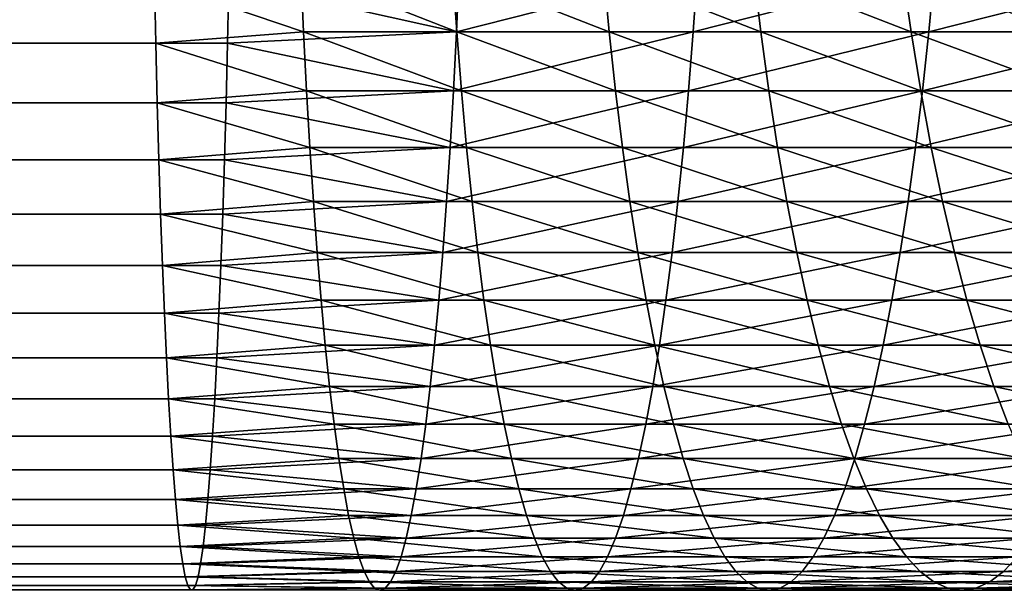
# Model space of a CAD drawing. Header units: metres. Extents: x -410 to 15, y -15 to 15.
# Tile 44 of 256: x -40.02 to -31.89, y -10.25 to -5.53. Entities that reach past the tile are written whole.
import ezdxf

# ---------------------------------------------------------------- set-up
doc = ezdxf.new("R2010")
doc.units = ezdxf.units.M
doc.layers.add('solid_508382', color=7, linetype='CONTINUOUS')

msp = doc.modelspace()

# ---------------------------------------------------------------- linework, layer by layer
at = {"layer": 'solid_508382'}
for points in [[(-38.912033, -5.212444, 133.355316), (-37.703026, -5.125, 133.238358), (-37.679924, -5.632467, 133.550522)], [(-38.296009, -5.212444, 150.995956), (-36.415874, -5.632467, 150.631317), (-36.392773, -5.125, 150.943466)], [(-37.703026, -5.125, 133.238358), (-36.449482, -5.125, 133.120056), (-36.413773, -5.632467, 133.43103)], [(-37.679924, -5.632467, 133.550522), (-37.703026, -5.125, 133.238358), (-36.413773, -5.632467, 133.43103)], [(-36.449482, -5.125, 133.120056), (-35.201748, -5.125, 132.951141), (-35.153488, -5.632467, 133.260406)], [(-36.413773, -5.632467, 133.43103), (-36.449482, -5.125, 133.120056), (-35.153488, -5.632467, 133.260406)], [(-36.415874, -5.632467, 150.631317), (-34.459877, -5.632467, 150.446701), (-34.424171, -5.125, 150.757675)], [(-36.392773, -5.125, 150.943466), (-36.415874, -5.632467, 150.631317), (-34.424171, -5.125, 150.757675)], [(-35.201748, -5.125, 132.951141), (-33.961864, -5.125, 132.731903), (-33.901138, -5.632467, 133.038971)], [(-35.153488, -5.632467, 133.260406), (-35.201748, -5.125, 132.951141), (-33.901138, -5.632467, 133.038971)], [(-34.459877, -5.632467, 150.446701), (-32.512951, -5.632467, 150.183136), (-32.464695, -5.125, 150.492416)], [(-34.424171, -5.125, 150.757675), (-34.459877, -5.632467, 150.446701), (-32.464695, -5.125, 150.492416)], [(-33.961864, -5.125, 132.731903), (-32.731865, -5.125, 132.462692), (-32.658772, -5.632467, 132.767044)], [(-33.901138, -5.632467, 133.038971), (-33.961864, -5.125, 132.731903), (-32.658772, -5.632467, 132.767044)], [(-32.731865, -5.125, 132.462692), (-31.513763, -5.125, 132.143951), (-31.428415, -5.632467, 132.445099)], [(-32.658772, -5.632467, 132.767044), (-32.731865, -5.125, 132.462692), (-31.428415, -5.632467, 132.445099)], [(-32.512951, -5.632467, 150.183136), (-30.578279, -5.632467, 149.841049), (-30.517553, -5.125, 150.148102)], [(-32.464695, -5.125, 150.492416), (-32.512951, -5.632467, 150.183136), (-30.517553, -5.125, 150.148102)], [(-358.912018, -5.212444, 144.529953), (-38.912033, -5.212444, 133.355316), (-38.900715, -5.72613, 133.679398)], [(-358.900726, -5.72613, 144.85405), (-358.912018, -5.212444, 144.529953), (-38.900715, -5.72613, 133.679398)], [(-358.307312, -5.72613, 161.846512), (-38.307323, -5.72613, 150.67186), (-38.296009, -5.212444, 150.995956)], [(-358.296021, -5.212444, 162.170593), (-358.307312, -5.72613, 161.846512), (-38.296009, -5.212444, 150.995956)], [(-38.900715, -5.72613, 133.679398), (-38.912033, -5.212444, 133.355316), (-37.679924, -5.632467, 133.550522)], [(-38.296009, -5.212444, 150.995956), (-38.307323, -5.72613, 150.67186), (-36.415874, -5.632467, 150.631317)], [(-38.900715, -5.72613, 133.679398), (-37.679924, -5.632467, 133.550522), (-37.654686, -6.120875, 133.891571)], [(-38.307323, -5.72613, 150.67186), (-36.441113, -6.120875, 150.290253), (-36.415874, -5.632467, 150.631317)], [(-37.679924, -5.632467, 133.550522), (-36.413773, -5.632467, 133.43103), (-36.37476, -6.120875, 133.770782)], [(-37.654686, -6.120875, 133.891571), (-37.679924, -5.632467, 133.550522), (-36.37476, -6.120875, 133.770782)], [(-36.441113, -6.120875, 150.290253), (-34.498894, -6.120875, 150.106949), (-34.459877, -5.632467, 150.446701)], [(-36.415874, -5.632467, 150.631317), (-36.441113, -6.120875, 150.290253), (-34.459877, -5.632467, 150.446701)], [(-36.413773, -5.632467, 133.43103), (-35.153488, -5.632467, 133.260406), (-35.100765, -6.120875, 133.598312)], [(-36.37476, -6.120875, 133.770782), (-36.413773, -5.632467, 133.43103), (-35.100765, -6.120875, 133.598312)], [(-35.153488, -5.632467, 133.260406), (-33.901138, -5.632467, 133.038971), (-33.834789, -6.120875, 133.374451)], [(-35.100765, -6.120875, 133.598312), (-35.153488, -5.632467, 133.260406), (-33.834789, -6.120875, 133.374451)], [(-34.498894, -6.120875, 150.106949), (-32.565678, -6.120875, 149.845245), (-32.512951, -5.632467, 150.183136)], [(-34.459877, -5.632467, 150.446701), (-34.498894, -6.120875, 150.106949), (-32.512951, -5.632467, 150.183136)], [(-33.901138, -5.632467, 133.038971), (-32.658772, -5.632467, 132.767044), (-32.578907, -6.120875, 133.099579)], [(-33.834789, -6.120875, 133.374451), (-33.901138, -5.632467, 133.038971), (-32.578907, -6.120875, 133.099579)], [(-32.658772, -5.632467, 132.767044), (-31.428415, -5.632467, 132.445099), (-31.335167, -6.120875, 132.774124)], [(-32.578907, -6.120875, 133.099579), (-32.658772, -5.632467, 132.767044), (-31.335167, -6.120875, 132.774124)], [(-32.565678, -6.120875, 149.845245), (-30.644627, -6.120875, 149.505554), (-30.578279, -5.632467, 149.841049)], [(-32.512951, -5.632467, 150.183136), (-32.565678, -6.120875, 149.845245), (-30.578279, -5.632467, 149.841049)], [(-358.900726, -5.72613, 144.85405), (-38.900715, -5.72613, 133.679398), (-38.888355, -6.219701, 134.03334)], [(-358.888367, -6.219701, 145.207977), (-358.900726, -5.72613, 144.85405), (-38.888355, -6.219701, 134.03334)], [(-358.319672, -6.219701, 161.492569), (-38.319683, -6.219701, 150.317932), (-38.307323, -5.72613, 150.67186)], [(-358.307312, -5.72613, 161.846512), (-358.319672, -6.219701, 161.492569), (-38.307323, -5.72613, 150.67186)], [(-38.888355, -6.219701, 134.03334), (-38.900715, -5.72613, 133.679398), (-37.654686, -6.120875, 133.891571)], [(-38.307323, -5.72613, 150.67186), (-38.319683, -6.219701, 150.317932), (-36.441113, -6.120875, 150.290253)], [(-38.888355, -6.219701, 134.03334), (-37.654686, -6.120875, 133.891571), (-37.627392, -6.588573, 134.260376)], [(-38.319683, -6.219701, 150.317932), (-36.468407, -6.588573, 149.921463), (-36.441113, -6.120875, 150.290253)], [(-37.654686, -6.120875, 133.891571), (-36.37476, -6.120875, 133.770782), (-36.332573, -6.588573, 134.138168)], [(-37.627392, -6.588573, 134.260376), (-37.654686, -6.120875, 133.891571), (-36.332573, -6.588573, 134.138168)], [(-36.468407, -6.588573, 149.921463), (-34.54108, -6.588573, 149.739563), (-34.498894, -6.120875, 150.106949)], [(-36.441113, -6.120875, 150.290253), (-36.468407, -6.588573, 149.921463), (-34.498894, -6.120875, 150.106949)], [(-36.37476, -6.120875, 133.770782), (-35.100765, -6.120875, 133.598312), (-35.043755, -6.588573, 133.963699)], [(-36.332573, -6.588573, 134.138168), (-36.37476, -6.120875, 133.770782), (-35.043755, -6.588573, 133.963699)], [(-35.100765, -6.120875, 133.598312), (-33.834789, -6.120875, 133.374451), (-33.763046, -6.588573, 133.737228)], [(-35.043755, -6.588573, 133.963699), (-35.100765, -6.120875, 133.598312), (-33.763046, -6.588573, 133.737228)], [(-34.54108, -6.588573, 149.739563), (-32.622688, -6.588573, 149.479858), (-32.565678, -6.120875, 149.845245)], [(-34.498894, -6.120875, 150.106949), (-34.54108, -6.588573, 149.739563), (-32.565678, -6.120875, 149.845245)], [(-33.834789, -6.120875, 133.374451), (-32.578907, -6.120875, 133.099579), (-32.492546, -6.588573, 133.459152)], [(-33.763046, -6.588573, 133.737228), (-33.834789, -6.120875, 133.374451), (-32.492546, -6.588573, 133.459152)], [(-32.622688, -6.588573, 149.479858), (-30.716373, -6.588573, 149.142776), (-30.644627, -6.120875, 149.505554)], [(-32.565678, -6.120875, 149.845245), (-32.622688, -6.588573, 149.479858), (-30.644627, -6.120875, 149.505554)], [(-32.578907, -6.120875, 133.099579), (-31.335167, -6.120875, 132.774124), (-31.234335, -6.588573, 133.129913)], [(-32.492546, -6.588573, 133.459152), (-32.578907, -6.120875, 133.099579), (-31.234335, -6.588573, 133.129913)], [(-358.888367, -6.219701, 145.207977), (-38.888355, -6.219701, 134.03334), (-38.874996, -6.691427, 134.415878)], [(-358.875, -6.691427, 145.590515), (-358.888367, -6.219701, 145.207977), (-38.874996, -6.691427, 134.415878)], [(-358.333038, -6.691427, 161.110046), (-38.333042, -6.691427, 149.935394), (-38.319683, -6.219701, 150.317932)], [(-358.319672, -6.219701, 161.492569), (-358.333038, -6.691427, 161.110046), (-38.319683, -6.219701, 150.317932)], [(-38.874996, -6.691427, 134.415878), (-38.888355, -6.219701, 134.03334), (-37.627392, -6.588573, 134.260376)], [(-38.319683, -6.219701, 150.317932), (-38.333042, -6.691427, 149.935394), (-36.468407, -6.588573, 149.921463)], [(-38.874996, -6.691427, 134.415878), (-37.627392, -6.588573, 134.260376), (-37.598141, -7.033977, 134.65567)], [(-38.333042, -6.691427, 149.935394), (-36.497658, -7.033977, 149.526169), (-36.468407, -6.588573, 149.921463)], [(-37.627392, -6.588573, 134.260376), (-36.332573, -6.588573, 134.138168), (-36.287354, -7.033977, 134.531952)], [(-37.598141, -7.033977, 134.65567), (-37.627392, -6.588573, 134.260376), (-36.287354, -7.033977, 134.531952)], [(-36.497658, -7.033977, 149.526169), (-34.5863, -7.033977, 149.345779), (-34.54108, -6.588573, 149.739563)], [(-36.468407, -6.588573, 149.921463), (-36.497658, -7.033977, 149.526169), (-34.54108, -6.588573, 149.739563)], [(-36.332573, -6.588573, 134.138168), (-35.043755, -6.588573, 133.963699), (-34.982643, -7.033977, 134.355331)], [(-36.287354, -7.033977, 134.531952), (-36.332573, -6.588573, 134.138168), (-34.982643, -7.033977, 134.355331)], [(-35.043755, -6.588573, 133.963699), (-33.763046, -6.588573, 133.737228), (-33.686146, -7.033977, 134.126083)], [(-34.982643, -7.033977, 134.355331), (-35.043755, -6.588573, 133.963699), (-33.686146, -7.033977, 134.126083)], [(-34.5863, -7.033977, 149.345779), (-32.6838, -7.033977, 149.088226), (-32.622688, -6.588573, 149.479858)], [(-34.54108, -6.588573, 149.739563), (-34.5863, -7.033977, 149.345779), (-32.622688, -6.588573, 149.479858)], [(-33.763046, -6.588573, 133.737228), (-32.492546, -6.588573, 133.459152), (-32.399982, -7.033977, 133.844574)], [(-33.686146, -7.033977, 134.126083), (-33.763046, -6.588573, 133.737228), (-32.399982, -7.033977, 133.844574)], [(-32.6838, -7.033977, 149.088226), (-30.793272, -7.033977, 148.753922), (-30.716373, -6.588573, 149.142776)], [(-32.622688, -6.588573, 149.479858), (-32.6838, -7.033977, 149.088226), (-30.716373, -6.588573, 149.142776)], [(-32.492546, -6.588573, 133.459152), (-31.234335, -6.588573, 133.129913), (-31.126257, -7.033977, 133.511276)], [(-32.399982, -7.033977, 133.844574), (-32.492546, -6.588573, 133.459152), (-31.126257, -7.033977, 133.511276)], [(-358.875, -6.691427, 145.590515), (-38.874996, -6.691427, 134.415878), (-38.860687, -7.139648, 134.825668)], [(-358.860687, -7.139648, 146.000305), (-358.875, -6.691427, 145.590515), (-38.860687, -7.139648, 134.825668)], [(-358.347351, -7.139648, 160.700241), (-38.347355, -7.139648, 149.525604), (-38.333042, -6.691427, 149.935394)], [(-358.333038, -6.691427, 161.110046), (-358.347351, -7.139648, 160.700241), (-38.333042, -6.691427, 149.935394)], [(-38.860687, -7.139648, 134.825668), (-38.874996, -6.691427, 134.415878), (-37.598141, -7.033977, 134.65567)], [(-38.333042, -6.691427, 149.935394), (-38.347355, -7.139648, 149.525604), (-36.497658, -7.033977, 149.526169)], [(-38.860687, -7.139648, 134.825668), (-37.598141, -7.033977, 134.65567), (-37.567024, -7.45558, 135.076126)], [(-38.347355, -7.139648, 149.525604), (-36.528774, -7.45558, 149.105713), (-36.497658, -7.033977, 149.526169)], [(-37.598141, -7.033977, 134.65567), (-36.287354, -7.033977, 134.531952), (-36.239258, -7.45558, 134.950806)], [(-37.567024, -7.45558, 135.076126), (-37.598141, -7.033977, 134.65567), (-36.239258, -7.45558, 134.950806)], [(-36.528774, -7.45558, 149.105713), (-34.634396, -7.45558, 148.926926), (-34.5863, -7.033977, 149.345779)], [(-36.497658, -7.033977, 149.526169), (-36.528774, -7.45558, 149.105713), (-34.5863, -7.033977, 149.345779)], [(-36.287354, -7.033977, 134.531952), (-34.982643, -7.033977, 134.355331), (-34.917645, -7.45558, 134.771896)], [(-36.239258, -7.45558, 134.950806), (-36.287354, -7.033977, 134.531952), (-34.917645, -7.45558, 134.771896)], [(-34.982643, -7.033977, 134.355331), (-33.686146, -7.033977, 134.126083), (-33.604351, -7.45558, 134.539673)], [(-34.917645, -7.45558, 134.771896), (-34.982643, -7.033977, 134.355331), (-33.604351, -7.45558, 134.539673)], [(-34.634396, -7.45558, 148.926926), (-32.748798, -7.45558, 148.671661), (-32.6838, -7.033977, 149.088226)], [(-34.5863, -7.033977, 149.345779), (-34.634396, -7.45558, 148.926926), (-32.6838, -7.033977, 149.088226)], [(-33.686146, -7.033977, 134.126083), (-32.399982, -7.033977, 133.844574), (-32.301525, -7.45558, 134.254517)], [(-33.604351, -7.45558, 134.539673), (-33.686146, -7.033977, 134.126083), (-32.301525, -7.45558, 134.254517)], [(-32.748798, -7.45558, 148.671661), (-30.875067, -7.45558, 148.340332), (-30.793272, -7.033977, 148.753922)], [(-32.6838, -7.033977, 149.088226), (-32.748798, -7.45558, 148.671661), (-30.793272, -7.033977, 148.753922)], [(-32.399982, -7.033977, 133.844574), (-31.126257, -7.033977, 133.511276), (-31.011299, -7.45558, 133.916901)], [(-32.301525, -7.45558, 134.254517), (-32.399982, -7.033977, 133.844574), (-31.011299, -7.45558, 133.916901)], [(-358.860687, -7.139648, 146.000305), (-38.860687, -7.139648, 134.825668), (-38.845474, -7.562791, 135.261276)], [(-358.84549, -7.562791, 146.435913), (-358.860687, -7.139648, 146.000305), (-38.845474, -7.562791, 135.261276)], [(-358.362579, -7.562791, 160.264633), (-38.362564, -7.562791, 149.089996), (-38.347355, -7.139648, 149.525604)], [(-358.347351, -7.139648, 160.700241), (-358.362579, -7.562791, 160.264633), (-38.347355, -7.139648, 149.525604)], [(-38.845474, -7.562791, 135.261276), (-38.860687, -7.139648, 134.825668), (-37.567024, -7.45558, 135.076126)], [(-38.347355, -7.139648, 149.525604), (-38.362564, -7.562791, 149.089996), (-36.528774, -7.45558, 149.105713)], [(-38.845474, -7.562791, 135.261276), (-37.567024, -7.45558, 135.076126), (-37.534153, -7.851955, 135.520309)], [(-38.362564, -7.562791, 149.089996), (-36.561646, -7.851955, 148.661514), (-36.528774, -7.45558, 149.105713)], [(-37.567024, -7.45558, 135.076126), (-36.239258, -7.45558, 134.950806), (-36.188446, -7.851955, 135.393311)], [(-37.534153, -7.851955, 135.520309), (-37.567024, -7.45558, 135.076126), (-36.188446, -7.851955, 135.393311)], [(-36.561646, -7.851955, 148.661514), (-34.685207, -7.851955, 148.484421), (-34.634396, -7.45558, 148.926926)], [(-36.528774, -7.45558, 149.105713), (-36.561646, -7.851955, 148.661514), (-34.634396, -7.45558, 148.926926)], [(-36.239258, -7.45558, 134.950806), (-34.917645, -7.45558, 134.771896), (-34.848976, -7.851955, 135.211975)], [(-36.188446, -7.851955, 135.393311), (-36.239258, -7.45558, 134.950806), (-34.848976, -7.851955, 135.211975)], [(-34.917645, -7.45558, 134.771896), (-33.604351, -7.45558, 134.539673), (-33.517941, -7.851955, 134.976608)], [(-34.848976, -7.851955, 135.211975), (-34.917645, -7.45558, 134.771896), (-33.517941, -7.851955, 134.976608)], [(-34.685207, -7.851955, 148.484421), (-32.817463, -7.851955, 148.231583), (-32.748798, -7.45558, 148.671661)], [(-34.634396, -7.45558, 148.926926), (-34.685207, -7.851955, 148.484421), (-32.748798, -7.45558, 148.671661)], [(-33.604351, -7.45558, 134.539673), (-32.301525, -7.45558, 134.254517), (-32.197514, -7.851955, 134.687607)], [(-33.517941, -7.851955, 134.976608), (-33.604351, -7.45558, 134.539673), (-32.197514, -7.851955, 134.687607)], [(-32.817463, -7.851955, 148.231583), (-30.961477, -7.851955, 147.903397), (-30.875067, -7.45558, 148.340332)], [(-32.748798, -7.45558, 148.671661), (-32.817463, -7.851955, 148.231583), (-30.875067, -7.45558, 148.340332)], [(-32.301525, -7.45558, 134.254517), (-31.011299, -7.45558, 133.916901), (-30.889853, -7.851955, 134.345428)], [(-32.197514, -7.851955, 134.687607), (-32.301525, -7.45558, 134.254517), (-30.889853, -7.851955, 134.345428)], [(-358.84549, -7.562791, 146.435913), (-38.845474, -7.562791, 135.261276), (-38.829414, -7.95937, 135.721161)], [(-358.829407, -7.95937, 146.895813), (-358.84549, -7.562791, 146.435913), (-38.829414, -7.95937, 135.721161)], [(-358.378632, -7.95937, 159.804749), (-38.378624, -7.95937, 148.630096), (-38.362564, -7.562791, 149.089996)], [(-358.362579, -7.562791, 160.264633), (-358.378632, -7.95937, 159.804749), (-38.362564, -7.562791, 149.089996)], [(-38.829414, -7.95937, 135.721161), (-38.845474, -7.562791, 135.261276), (-37.534153, -7.851955, 135.520309)], [(-38.362564, -7.562791, 149.089996), (-38.378624, -7.95937, 148.630096), (-36.561646, -7.851955, 148.661514)], [(-38.829414, -7.95937, 135.721161), (-37.534153, -7.851955, 135.520309), (-37.499634, -8.221763, 135.986725)], [(-38.378624, -7.95937, 148.630096), (-36.596165, -8.221763, 148.195099), (-36.561646, -7.851955, 148.661514)], [(-37.534153, -7.851955, 135.520309), (-36.188446, -7.851955, 135.393311), (-36.13509, -8.221763, 135.857956)], [(-37.499634, -8.221763, 135.986725), (-37.534153, -7.851955, 135.520309), (-36.13509, -8.221763, 135.857956)], [(-36.596165, -8.221763, 148.195099), (-34.73856, -8.221763, 148.019775), (-34.685207, -7.851955, 148.484421)], [(-36.561646, -7.851955, 148.661514), (-36.596165, -8.221763, 148.195099), (-34.685207, -7.851955, 148.484421)], [(-36.188446, -7.851955, 135.393311), (-34.848976, -7.851955, 135.211975), (-34.776875, -8.221763, 135.674072)], [(-36.13509, -8.221763, 135.857956), (-36.188446, -7.851955, 135.393311), (-34.776875, -8.221763, 135.674072)], [(-34.848976, -7.851955, 135.211975), (-33.517941, -7.851955, 134.976608), (-33.427204, -8.221763, 135.435425)], [(-34.776875, -8.221763, 135.674072), (-34.848976, -7.851955, 135.211975), (-33.427204, -8.221763, 135.435425)], [(-34.73856, -8.221763, 148.019775), (-32.889568, -8.221763, 147.76947), (-32.817463, -7.851955, 148.231583)], [(-34.685207, -7.851955, 148.484421), (-34.73856, -8.221763, 148.019775), (-32.817463, -7.851955, 148.231583)], [(-33.517941, -7.851955, 134.976608), (-32.197514, -7.851955, 134.687607), (-32.088291, -8.221763, 135.14238)], [(-33.427204, -8.221763, 135.435425), (-33.517941, -7.851955, 134.976608), (-32.088291, -8.221763, 135.14238)], [(-32.889568, -8.221763, 147.76947), (-31.052216, -8.221763, 147.44458), (-30.961477, -7.851955, 147.903397)], [(-32.817463, -7.851955, 148.231583), (-32.889568, -8.221763, 147.76947), (-30.961477, -7.851955, 147.903397)], [(-32.197514, -7.851955, 134.687607), (-30.889853, -7.851955, 134.345428), (-30.762329, -8.221763, 134.79541)], [(-32.088291, -8.221763, 135.14238), (-32.197514, -7.851955, 134.687607), (-30.762329, -8.221763, 134.79541)], [(-358.829407, -7.95937, 146.895813), (-38.829414, -7.95937, 135.721161), (-38.812565, -8.327991, 136.203735)], [(-358.812561, -8.327991, 147.378372), (-358.829407, -7.95937, 146.895813), (-38.812565, -8.327991, 136.203735)], [(-358.395477, -8.327991, 159.322174), (-38.395477, -8.327991, 148.147537), (-38.378624, -7.95937, 148.630096)], [(-358.378632, -7.95937, 159.804749), (-358.395477, -8.327991, 159.322174), (-38.378624, -7.95937, 148.630096)], [(-38.812565, -8.327991, 136.203735), (-38.829414, -7.95937, 135.721161), (-37.499634, -8.221763, 135.986725)], [(-38.378624, -7.95937, 148.630096), (-38.395477, -8.327991, 148.147537), (-36.596165, -8.221763, 148.195099)], [(-38.812565, -8.327991, 136.203735), (-37.499634, -8.221763, 135.986725), (-37.463589, -8.56375, 136.473816)], [(-38.395477, -8.327991, 148.147537), (-36.63221, -8.56375, 147.708023), (-36.596165, -8.221763, 148.195099)], [(-37.499634, -8.221763, 135.986725), (-36.13509, -8.221763, 135.857956), (-36.079372, -8.56375, 136.34317)], [(-37.463589, -8.56375, 136.473816), (-37.499634, -8.221763, 135.986725), (-36.079372, -8.56375, 136.34317)], [(-36.63221, -8.56375, 147.708023), (-34.794277, -8.56375, 147.534561), (-34.73856, -8.221763, 148.019775)], [(-36.596165, -8.221763, 148.195099), (-36.63221, -8.56375, 147.708023), (-34.73856, -8.221763, 148.019775)], [(-36.13509, -8.221763, 135.857956), (-34.776875, -8.221763, 135.674072), (-34.701576, -8.56375, 136.156647)], [(-36.079372, -8.56375, 136.34317), (-36.13509, -8.221763, 135.857956), (-34.701576, -8.56375, 136.156647)], [(-34.794277, -8.56375, 147.534561), (-32.964867, -8.56375, 147.286911), (-32.889568, -8.221763, 147.76947)], [(-34.73856, -8.221763, 148.019775), (-34.794277, -8.56375, 147.534561), (-32.889568, -8.221763, 147.76947)], [(-34.776875, -8.221763, 135.674072), (-33.427204, -8.221763, 135.435425), (-33.332447, -8.56375, 135.914551)], [(-34.701576, -8.56375, 136.156647), (-34.776875, -8.221763, 135.674072), (-33.332447, -8.56375, 135.914551)], [(-33.427204, -8.221763, 135.435425), (-32.088291, -8.221763, 135.14238), (-31.974236, -8.56375, 135.617279)], [(-33.332447, -8.56375, 135.914551), (-33.427204, -8.221763, 135.435425), (-31.974236, -8.56375, 135.617279)], [(-32.964867, -8.56375, 147.286911), (-31.146969, -8.56375, 146.965454), (-31.052216, -8.221763, 147.44458)], [(-32.889568, -8.221763, 147.76947), (-32.964867, -8.56375, 147.286911), (-31.052216, -8.221763, 147.44458)], [(-32.088291, -8.221763, 135.14238), (-30.762329, -8.221763, 134.79541), (-30.629156, -8.56375, 135.265305)], [(-31.974236, -8.56375, 135.617279), (-32.088291, -8.221763, 135.14238), (-30.629156, -8.56375, 135.265305)], [(-358.812561, -8.327991, 147.378372), (-38.812565, -8.327991, 136.203735), (-38.794979, -8.667359, 136.707275)], [(-358.794983, -8.667359, 147.881927), (-358.812561, -8.327991, 147.378372), (-38.794979, -8.667359, 136.707275)], [(-358.413055, -8.667359, 158.818634), (-38.413059, -8.667359, 147.643982), (-38.395477, -8.327991, 148.147537)], [(-358.395477, -8.327991, 159.322174), (-358.413055, -8.667359, 158.818634), (-38.395477, -8.327991, 148.147537)], [(-38.794979, -8.667359, 136.707275), (-38.812565, -8.327991, 136.203735), (-37.463589, -8.56375, 136.473816)], [(-38.395477, -8.327991, 148.147537), (-38.413059, -8.667359, 147.643982), (-36.63221, -8.56375, 147.708023)], [(-38.794979, -8.667359, 136.707275), (-37.463589, -8.56375, 136.473816), (-37.426136, -8.87676, 136.979889)], [(-38.413059, -8.667359, 147.643982), (-36.669662, -8.87676, 147.201935), (-36.63221, -8.56375, 147.708023)], [(-37.463589, -8.56375, 136.473816), (-36.079372, -8.56375, 136.34317), (-36.021484, -8.87676, 136.847321)], [(-37.426136, -8.87676, 136.979889), (-37.463589, -8.56375, 136.473816), (-36.021484, -8.87676, 136.847321)], [(-36.669662, -8.87676, 147.201935), (-34.852169, -8.87676, 147.030411), (-34.794277, -8.56375, 147.534561)], [(-36.63221, -8.56375, 147.708023), (-36.669662, -8.87676, 147.201935), (-34.794277, -8.56375, 147.534561)], [(-36.079372, -8.56375, 136.34317), (-34.701576, -8.56375, 136.156647), (-34.623341, -8.87676, 136.658051)], [(-36.021484, -8.87676, 136.847321), (-36.079372, -8.56375, 136.34317), (-34.623341, -8.87676, 136.658051)], [(-34.852169, -8.87676, 147.030411), (-33.043102, -8.87676, 146.785507), (-32.964867, -8.56375, 147.286911)], [(-34.794277, -8.56375, 147.534561), (-34.852169, -8.87676, 147.030411), (-32.964867, -8.56375, 147.286911)], [(-34.701576, -8.56375, 136.156647), (-33.332447, -8.56375, 135.914551), (-33.233997, -8.87676, 136.412384)], [(-34.623341, -8.87676, 136.658051), (-34.701576, -8.56375, 136.156647), (-33.233997, -8.87676, 136.412384)], [(-33.332447, -8.56375, 135.914551), (-31.974236, -8.56375, 135.617279), (-31.855726, -8.87676, 136.110718)], [(-33.233997, -8.87676, 136.412384), (-33.332447, -8.56375, 135.914551), (-31.855726, -8.87676, 136.110718)], [(-33.043102, -8.87676, 146.785507), (-31.245422, -8.87676, 146.467636), (-31.146969, -8.56375, 146.965454)], [(-32.964867, -8.56375, 147.286911), (-33.043102, -8.87676, 146.785507), (-31.146969, -8.56375, 146.965454)], [(-31.974236, -8.56375, 135.617279), (-30.629156, -8.56375, 135.265305), (-30.490788, -8.87676, 135.75354)], [(-31.855726, -8.87676, 136.110718), (-31.974236, -8.56375, 135.617279), (-30.490788, -8.87676, 135.75354)], [(-358.794983, -8.667359, 147.881927), (-38.794979, -8.667359, 136.707275), (-38.776726, -8.976283, 137.230026)], [(-358.776733, -8.976283, 148.404678), (-358.794983, -8.667359, 147.881927), (-38.776726, -8.976283, 137.230026)], [(-358.431305, -8.976283, 158.295883), (-38.431316, -8.976283, 147.121231), (-38.413059, -8.667359, 147.643982)], [(-358.413055, -8.667359, 158.818634), (-358.431305, -8.976283, 158.295883), (-38.413059, -8.667359, 147.643982)], [(-38.776726, -8.976283, 137.230026), (-38.794979, -8.667359, 136.707275), (-37.426136, -8.87676, 136.979889)], [(-38.413059, -8.667359, 147.643982), (-38.431316, -8.976283, 147.121231), (-36.669662, -8.87676, 147.201935)], [(-38.776726, -8.976283, 137.230026), (-37.426136, -8.87676, 136.979889), (-37.387405, -9.159735, 137.503265)], [(-38.431316, -8.976283, 147.121231), (-36.708393, -9.159735, 146.678558), (-36.669662, -8.87676, 147.201935)], [(-37.426136, -8.87676, 136.979889), (-36.021484, -8.87676, 136.847321), (-35.961613, -9.159735, 137.368698)], [(-37.387405, -9.159735, 137.503265), (-37.426136, -8.87676, 136.979889), (-35.961613, -9.159735, 137.368698)], [(-36.708393, -9.159735, 146.678558), (-34.912041, -9.159735, 146.509018), (-34.852169, -8.87676, 147.030411)], [(-36.669662, -8.87676, 147.201935), (-36.708393, -9.159735, 146.678558), (-34.852169, -8.87676, 147.030411)], [(-36.021484, -8.87676, 136.847321), (-34.623341, -8.87676, 136.658051), (-34.542431, -9.159735, 137.17659)], [(-35.961613, -9.159735, 137.368698), (-36.021484, -8.87676, 136.847321), (-34.542431, -9.159735, 137.17659)], [(-34.912041, -9.159735, 146.509018), (-33.124012, -9.159735, 146.266968), (-33.043102, -8.87676, 146.785507)], [(-34.852169, -8.87676, 147.030411), (-34.912041, -9.159735, 146.509018), (-33.043102, -8.87676, 146.785507)], [(-34.623341, -8.87676, 136.658051), (-33.233997, -8.87676, 136.412384), (-33.132179, -9.159735, 136.927216)], [(-34.542431, -9.159735, 137.17659), (-34.623341, -8.87676, 136.658051), (-33.132179, -9.159735, 136.927216)], [(-33.233997, -8.87676, 136.412384), (-31.855726, -8.87676, 136.110718), (-31.73317, -9.159735, 136.621017)], [(-33.132179, -9.159735, 136.927216), (-33.233997, -8.87676, 136.412384), (-31.73317, -9.159735, 136.621017)], [(-33.124012, -9.159735, 146.266968), (-31.347239, -9.159735, 145.952789), (-31.245422, -8.87676, 146.467636)], [(-33.043102, -8.87676, 146.785507), (-33.124012, -9.159735, 146.266968), (-31.245422, -8.87676, 146.467636)], [(-358.776733, -8.976283, 148.404678), (-38.776726, -8.976283, 137.230026), (-38.757862, -9.253677, 137.770157)], [(-358.757874, -9.253677, 148.944794), (-358.776733, -8.976283, 148.404678), (-38.757862, -9.253677, 137.770157)], [(-358.450165, -9.253677, 157.755768), (-38.450176, -9.253677, 146.581116), (-38.431316, -8.976283, 147.121231)], [(-358.431305, -8.976283, 158.295883), (-358.450165, -9.253677, 157.755768), (-38.431316, -8.976283, 147.121231)], [(-38.757862, -9.253677, 137.770157), (-38.776726, -8.976283, 137.230026), (-37.387405, -9.159735, 137.503265)], [(-38.431316, -8.976283, 147.121231), (-38.450176, -9.253677, 146.581116), (-36.708393, -9.159735, 146.678558)], [(-38.757862, -9.253677, 137.770157), (-37.387405, -9.159735, 137.503265), (-37.347523, -9.411716, 138.042175)], [(-38.450176, -9.253677, 146.581116), (-36.748276, -9.411716, 146.139664), (-36.708393, -9.159735, 146.678558)], [(-37.387405, -9.159735, 137.503265), (-35.961613, -9.159735, 137.368698), (-35.899967, -9.411716, 137.905548)], [(-37.347523, -9.411716, 138.042175), (-37.387405, -9.159735, 137.503265), (-35.899967, -9.411716, 137.905548)], [(-36.748276, -9.411716, 146.139664), (-34.973686, -9.411716, 145.972183), (-34.912041, -9.159735, 146.509018)], [(-36.708393, -9.159735, 146.678558), (-36.748276, -9.411716, 146.139664), (-34.912041, -9.159735, 146.509018)], [(-35.961613, -9.159735, 137.368698), (-34.542431, -9.159735, 137.17659), (-34.459122, -9.411716, 137.710495)], [(-35.899967, -9.411716, 137.905548), (-35.961613, -9.159735, 137.368698), (-34.459122, -9.411716, 137.710495)], [(-34.973686, -9.411716, 145.972183), (-33.207321, -9.411716, 145.733063), (-33.124012, -9.159735, 146.266968)], [(-34.912041, -9.159735, 146.509018), (-34.973686, -9.411716, 145.972183), (-33.124012, -9.159735, 146.266968)], [(-34.542431, -9.159735, 137.17659), (-33.132179, -9.159735, 136.927216), (-33.027344, -9.411716, 137.457321)], [(-34.459122, -9.411716, 137.710495), (-34.542431, -9.159735, 137.17659), (-33.027344, -9.411716, 137.457321)], [(-33.207321, -9.411716, 145.733063), (-31.452076, -9.411716, 145.422684), (-31.347239, -9.159735, 145.952789)], [(-33.124012, -9.159735, 146.266968), (-33.207321, -9.411716, 145.733063), (-31.347239, -9.159735, 145.952789)], [(-33.132179, -9.159735, 136.927216), (-31.73317, -9.159735, 136.621017), (-31.606977, -9.411716, 137.146439)], [(-33.027344, -9.411716, 137.457321), (-33.132179, -9.159735, 136.927216), (-31.606977, -9.411716, 137.146439)], [(-358.757874, -9.253677, 148.944794), (-38.757862, -9.253677, 137.770157), (-38.738461, -9.498569, 138.325745)], [(-358.738464, -9.498569, 149.500397), (-358.757874, -9.253677, 148.944794), (-38.738461, -9.498569, 138.325745)], [(-358.469574, -9.498569, 157.200165), (-38.469578, -9.498569, 146.025513), (-38.450176, -9.253677, 146.581116)], [(-358.450165, -9.253677, 157.755768), (-358.469574, -9.498569, 157.200165), (-38.450176, -9.253677, 146.581116)], [(-38.738461, -9.498569, 138.325745), (-38.757862, -9.253677, 137.770157), (-37.347523, -9.411716, 138.042175)], [(-38.450176, -9.253677, 146.581116), (-38.469578, -9.498569, 146.025513), (-36.748276, -9.411716, 146.139664)], [(-38.738461, -9.498569, 138.325745), (-37.347523, -9.411716, 138.042175), (-37.306629, -9.631849, 138.594772)], [(-38.469578, -9.498569, 146.025513), (-36.789169, -9.631849, 145.587067), (-36.748276, -9.411716, 146.139664)], [(-37.347523, -9.411716, 138.042175), (-35.899967, -9.411716, 137.905548), (-35.836754, -9.631849, 138.456039)], [(-37.306629, -9.631849, 138.594772), (-37.347523, -9.411716, 138.042175), (-35.836754, -9.631849, 138.456039)], [(-36.789169, -9.631849, 145.587067), (-35.036896, -9.631849, 145.421692), (-34.973686, -9.411716, 145.972183)], [(-36.748276, -9.411716, 146.139664), (-36.789169, -9.631849, 145.587067), (-34.973686, -9.411716, 145.972183)], [(-35.899967, -9.411716, 137.905548), (-34.459122, -9.411716, 137.710495), (-34.373695, -9.631849, 138.25798)], [(-35.836754, -9.631849, 138.456039), (-35.899967, -9.411716, 137.905548), (-34.373695, -9.631849, 138.25798)], [(-35.036896, -9.631849, 145.421692), (-33.292747, -9.631849, 145.185577), (-33.207321, -9.411716, 145.733063)], [(-34.973686, -9.411716, 145.972183), (-35.036896, -9.631849, 145.421692), (-33.207321, -9.411716, 145.733063)], [(-34.459122, -9.411716, 137.710495), (-33.027344, -9.411716, 137.457321), (-32.919842, -9.631849, 138.0009)], [(-34.373695, -9.631849, 138.25798), (-34.459122, -9.411716, 137.710495), (-32.919842, -9.631849, 138.0009)], [(-33.292747, -9.631849, 145.185577), (-31.559576, -9.631849, 144.879105), (-31.452076, -9.411716, 145.422684)], [(-33.207321, -9.411716, 145.733063), (-33.292747, -9.631849, 145.185577), (-31.452076, -9.411716, 145.422684)], [(-33.027344, -9.411716, 137.457321), (-31.606977, -9.411716, 137.146439), (-31.477577, -9.631849, 137.685226)], [(-32.919842, -9.631849, 138.0009), (-33.027344, -9.411716, 137.457321), (-31.477577, -9.631849, 137.685226)], [(-358.738464, -9.498569, 149.500397), (-38.738461, -9.498569, 138.325745), (-38.718586, -9.710095, 138.894867)], [(-358.718597, -9.710095, 150.069519), (-358.738464, -9.498569, 149.500397), (-38.718586, -9.710095, 138.894867)], [(-358.489441, -9.710095, 156.631042), (-38.489452, -9.710095, 145.456406), (-38.469578, -9.498569, 146.025513)], [(-358.469574, -9.498569, 157.200165), (-358.489441, -9.710095, 156.631042), (-38.469578, -9.498569, 146.025513)], [(-38.718586, -9.710095, 138.894867), (-38.738461, -9.498569, 138.325745), (-37.306629, -9.631849, 138.594772)], [(-38.469578, -9.498569, 146.025513), (-38.489452, -9.710095, 145.456406), (-36.789169, -9.631849, 145.587067)], [(-38.718586, -9.710095, 138.894867), (-37.306629, -9.631849, 138.594772), (-37.264858, -9.819392, 139.159195)], [(-38.489452, -9.710095, 145.456406), (-36.83094, -9.819392, 145.022629), (-36.789169, -9.631849, 145.587067)], [(-37.306629, -9.631849, 138.594772), (-35.836754, -9.631849, 138.456039), (-35.77219, -9.819392, 139.018326)], [(-37.264858, -9.819392, 139.159195), (-37.306629, -9.631849, 138.594772), (-35.77219, -9.819392, 139.018326)], [(-36.83094, -9.819392, 145.022629), (-35.101463, -9.819392, 144.859406), (-35.036896, -9.631849, 145.421692)], [(-36.789169, -9.631849, 145.587067), (-36.83094, -9.819392, 145.022629), (-35.036896, -9.631849, 145.421692)], [(-35.836754, -9.631849, 138.456039), (-34.373695, -9.631849, 138.25798), (-34.286438, -9.819392, 138.817184)], [(-35.77219, -9.819392, 139.018326), (-35.836754, -9.631849, 138.456039), (-34.286438, -9.819392, 138.817184)], [(-35.101463, -9.819392, 144.859406), (-33.380005, -9.819392, 144.626358), (-33.292747, -9.631849, 145.185577)], [(-35.036896, -9.631849, 145.421692), (-35.101463, -9.819392, 144.859406), (-33.292747, -9.631849, 145.185577)], [(-34.373695, -9.631849, 138.25798), (-32.919842, -9.631849, 138.0009), (-32.81004, -9.819392, 138.556122)], [(-34.286438, -9.819392, 138.817184), (-34.373695, -9.631849, 138.25798), (-32.81004, -9.819392, 138.556122)], [(-33.380005, -9.819392, 144.626358), (-31.66938, -9.819392, 144.323883), (-31.559576, -9.631849, 144.879105)], [(-33.292747, -9.631849, 145.185577), (-33.380005, -9.819392, 144.626358), (-31.559576, -9.631849, 144.879105)], [(-32.919842, -9.631849, 138.0009), (-31.477577, -9.631849, 137.685226), (-31.345407, -9.819392, 138.23555)], [(-32.81004, -9.819392, 138.556122), (-32.919842, -9.631849, 138.0009), (-31.345407, -9.819392, 138.23555)], [(-358.718597, -9.710095, 150.069519), (-38.718586, -9.710095, 138.894867), (-38.698311, -9.887515, 139.47551)], [(-358.698303, -9.887515, 150.650162), (-358.718597, -9.710095, 150.069519), (-38.698311, -9.887515, 139.47551)], [(-358.509735, -9.887515, 156.0504), (-38.509731, -9.887515, 144.875763), (-38.489452, -9.710095, 145.456406)], [(-358.489441, -9.710095, 156.631042), (-358.509735, -9.887515, 156.0504), (-38.489452, -9.710095, 145.456406)], [(-38.698311, -9.887515, 139.47551), (-38.718586, -9.710095, 138.894867), (-37.264858, -9.819392, 139.159195)], [(-38.489452, -9.710095, 145.456406), (-38.509731, -9.887515, 144.875763), (-36.83094, -9.819392, 145.022629)], [(-38.698311, -9.887515, 139.47551), (-37.264858, -9.819392, 139.159195), (-37.222355, -9.97371, 139.733551)], [(-38.509731, -9.887515, 144.875763), (-36.873444, -9.97371, 144.448288), (-36.83094, -9.819392, 145.022629)], [(-37.264858, -9.819392, 139.159195), (-35.77219, -9.819392, 139.018326), (-35.70649, -9.97371, 139.590485)], [(-37.222355, -9.97371, 139.733551), (-37.264858, -9.819392, 139.159195), (-35.70649, -9.97371, 139.590485)], [(-36.873444, -9.97371, 144.448288), (-35.167164, -9.97371, 144.287247), (-35.101463, -9.819392, 144.859406)], [(-36.83094, -9.819392, 145.022629), (-36.873444, -9.97371, 144.448288), (-35.101463, -9.819392, 144.859406)], [(-35.77219, -9.819392, 139.018326), (-34.286438, -9.819392, 138.817184), (-34.197647, -9.97371, 139.38623)], [(-35.70649, -9.97371, 139.590485), (-35.77219, -9.819392, 139.018326), (-34.197647, -9.97371, 139.38623)], [(-35.167164, -9.97371, 144.287247), (-33.468792, -9.97371, 144.057327), (-33.380005, -9.819392, 144.626358)], [(-35.101463, -9.819392, 144.859406), (-35.167164, -9.97371, 144.287247), (-33.380005, -9.819392, 144.626358)], [(-34.286438, -9.819392, 138.817184), (-32.81004, -9.819392, 138.556122), (-32.698307, -9.97371, 139.121109)], [(-34.197647, -9.97371, 139.38623), (-34.286438, -9.819392, 138.817184), (-32.698307, -9.97371, 139.121109)], [(-33.468792, -9.97371, 144.057327), (-31.781113, -9.97371, 143.758911), (-31.66938, -9.819392, 144.323883)], [(-33.380005, -9.819392, 144.626358), (-33.468792, -9.97371, 144.057327), (-31.66938, -9.819392, 144.323883)], [(-32.81004, -9.819392, 138.556122), (-31.345407, -9.819392, 138.23555), (-31.210915, -9.97371, 138.795547)], [(-32.698307, -9.97371, 139.121109), (-32.81004, -9.819392, 138.556122), (-31.210915, -9.97371, 138.795547)], [(-358.698303, -9.887515, 150.650162), (-38.698311, -9.887515, 139.47551), (-38.677704, -10.030204, 140.065643)], [(-358.677704, -10.030204, 151.24028), (-358.698303, -9.887515, 150.650162), (-38.677704, -10.030204, 140.065643)], [(-358.530334, -10.030204, 155.460281), (-38.530338, -10.030204, 144.285629), (-38.509731, -9.887515, 144.875763)], [(-358.509735, -9.887515, 156.0504), (-358.530334, -10.030204, 155.460281), (-38.509731, -9.887515, 144.875763)], [(-38.677704, -10.030204, 140.065643), (-38.698311, -9.887515, 139.47551), (-37.222355, -9.97371, 139.733551)], [(-38.509731, -9.887515, 144.875763), (-38.530338, -10.030204, 144.285629), (-36.873444, -9.97371, 144.448288)], [(-38.677704, -10.030204, 140.065643), (-37.222355, -9.97371, 139.733551), (-37.17926, -10.094279, 140.315872)], [(-38.530338, -10.030204, 144.285629), (-36.916538, -10.094279, 143.865952), (-36.873444, -9.97371, 144.448288)], [(-37.222355, -9.97371, 139.733551), (-35.70649, -9.97371, 139.590485), (-35.639874, -10.094279, 140.170593)], [(-37.17926, -10.094279, 140.315872), (-37.222355, -9.97371, 139.733551), (-35.639874, -10.094279, 140.170593)], [(-36.916538, -10.094279, 143.865952), (-35.233776, -10.094279, 143.707138), (-35.167164, -9.97371, 144.287247)], [(-36.873444, -9.97371, 144.448288), (-36.916538, -10.094279, 143.865952), (-35.167164, -9.97371, 144.287247)], [(-35.70649, -9.97371, 139.590485), (-34.197647, -9.97371, 139.38623), (-34.107628, -10.094279, 139.963165)], [(-35.639874, -10.094279, 140.170593), (-35.70649, -9.97371, 139.590485), (-34.107628, -10.094279, 139.963165)], [(-35.233776, -10.094279, 143.707138), (-33.558815, -10.094279, 143.480392), (-33.468792, -9.97371, 144.057327)], [(-35.167164, -9.97371, 144.287247), (-35.233776, -10.094279, 143.707138), (-33.468792, -9.97371, 144.057327)], [(-34.197647, -9.97371, 139.38623), (-32.698307, -9.97371, 139.121109), (-32.585022, -10.094279, 139.693924)], [(-34.107628, -10.094279, 139.963165), (-34.197647, -9.97371, 139.38623), (-32.585022, -10.094279, 139.693924)], [(-33.558815, -10.094279, 143.480392), (-31.894398, -10.094279, 143.186081), (-31.781113, -9.97371, 143.758911)], [(-33.468792, -9.97371, 144.057327), (-33.558815, -10.094279, 143.480392), (-31.781113, -9.97371, 143.758911)], [(-32.698307, -9.97371, 139.121109), (-31.210915, -9.97371, 138.795547), (-31.074553, -10.094279, 139.363327)], [(-32.585022, -10.094279, 139.693924), (-32.698307, -9.97371, 139.121109), (-31.074553, -10.094279, 139.363327)], [(-31.894398, -10.094279, 143.186081), (-30.243244, -10.094279, 142.824692), (-30.106884, -9.97371, 143.392456)], [(-31.781113, -9.97371, 143.758911), (-31.894398, -10.094279, 143.186081), (-30.106884, -9.97371, 143.392456)], [(-358.677704, -10.030204, 151.24028), (-38.677704, -10.030204, 140.065643), (-38.656837, -10.137662, 140.663177)], [(-358.65683, -10.137662, 151.83783), (-358.677704, -10.030204, 151.24028), (-38.656837, -10.137662, 140.663177)], [(-358.551208, -10.137662, 154.862732), (-38.551205, -10.137662, 143.688095), (-38.530338, -10.030204, 144.285629)], [(-358.530334, -10.030204, 155.460281), (-358.551208, -10.137662, 154.862732), (-38.530338, -10.030204, 144.285629)], [(-38.656837, -10.137662, 140.663177), (-38.677704, -10.030204, 140.065643), (-37.17926, -10.094279, 140.315872)], [(-38.530338, -10.030204, 144.285629), (-38.551205, -10.137662, 143.688095), (-36.916538, -10.094279, 143.865952)], [(-358.65683, -10.137662, 151.83783), (-38.656837, -10.137662, 140.663177), (-38.635784, -10.209511, 141.266037)], [(-358.635773, -10.209511, 152.440674), (-358.65683, -10.137662, 151.83783), (-38.635784, -10.209511, 141.266037)], [(-358.572266, -10.209511, 154.259888), (-38.572254, -10.209511, 143.085236), (-38.551205, -10.137662, 143.688095)], [(-358.551208, -10.137662, 154.862732), (-358.572266, -10.209511, 154.259888), (-38.551205, -10.137662, 143.688095)], [(-38.656837, -10.137662, 140.663177), (-37.17926, -10.094279, 140.315872), (-37.135719, -10.180694, 140.904205)], [(-38.635784, -10.209511, 141.266037), (-38.656837, -10.137662, 140.663177), (-37.135719, -10.180694, 140.904205)], [(-38.551205, -10.137662, 143.688095), (-38.572254, -10.209511, 143.085236), (-36.960079, -10.180694, 143.277618)], [(-38.551205, -10.137662, 143.688095), (-36.960079, -10.180694, 143.277618), (-36.916538, -10.094279, 143.865952)], [(-37.17926, -10.094279, 140.315872), (-35.639874, -10.094279, 140.170593), (-35.572575, -10.180694, 140.756683)], [(-37.135719, -10.180694, 140.904205), (-37.17926, -10.094279, 140.315872), (-35.572575, -10.180694, 140.756683)], [(-36.960079, -10.180694, 143.277618), (-35.301079, -10.180694, 143.121048), (-35.233776, -10.094279, 143.707138)], [(-36.916538, -10.094279, 143.865952), (-36.960079, -10.180694, 143.277618), (-35.233776, -10.094279, 143.707138)], [(-35.639874, -10.094279, 140.170593), (-34.107628, -10.094279, 139.963165), (-34.016674, -10.180694, 140.546051)], [(-35.572575, -10.180694, 140.756683), (-35.639874, -10.094279, 140.170593), (-34.016674, -10.180694, 140.546051)], [(-35.301079, -10.180694, 143.121048), (-33.649765, -10.180694, 142.897507), (-33.558815, -10.094279, 143.480392)], [(-35.233776, -10.094279, 143.707138), (-35.301079, -10.180694, 143.121048), (-33.558815, -10.094279, 143.480392)], [(-34.107628, -10.094279, 139.963165), (-32.585022, -10.094279, 139.693924), (-32.47057, -10.180694, 140.272659)], [(-34.016674, -10.180694, 140.546051), (-34.107628, -10.094279, 139.963165), (-32.47057, -10.180694, 140.272659)], [(-33.649765, -10.180694, 142.897507), (-32.00885, -10.180694, 142.607346), (-31.894398, -10.094279, 143.186081)], [(-33.558815, -10.094279, 143.480392), (-33.649765, -10.180694, 142.897507), (-31.894398, -10.094279, 143.186081)], [(-32.585022, -10.094279, 139.693924), (-31.074553, -10.094279, 139.363327), (-30.936785, -10.180694, 139.936951)], [(-32.47057, -10.180694, 140.272659), (-32.585022, -10.094279, 139.693924), (-30.936785, -10.180694, 139.936951)], [(-32.00885, -10.180694, 142.607346), (-30.381012, -10.180694, 142.251053), (-30.243244, -10.094279, 142.824692)], [(-31.894398, -10.094279, 143.186081), (-32.00885, -10.180694, 142.607346), (-30.243244, -10.094279, 142.824692)], [(-358.635773, -10.209511, 152.440674), (-38.635784, -10.209511, 141.266037), (-38.61462, -10.245499, 141.87207)], [(-358.614624, -10.245499, 153.046722), (-358.635773, -10.209511, 152.440674), (-38.61462, -10.245499, 141.87207)], [(-358.614624, -10.245499, 153.046722), (-38.61462, -10.245499, 141.87207), (-38.593418, -10.245499, 142.479187)], [(-358.593414, -10.245499, 153.653839), (-358.614624, -10.245499, 153.046722), (-38.593418, -10.245499, 142.479187)], [(-358.593414, -10.245499, 153.653839), (-38.593418, -10.245499, 142.479187), (-38.572254, -10.209511, 143.085236)], [(-358.572266, -10.209511, 154.259888), (-358.593414, -10.245499, 153.653839), (-38.572254, -10.209511, 143.085236)], [(-38.635784, -10.209511, 141.266037), (-37.135719, -10.180694, 140.904205), (-37.091885, -10.232658, 141.496552)], [(-38.61462, -10.245499, 141.87207), (-38.635784, -10.209511, 141.266037), (-37.091885, -10.232658, 141.496552)], [(-38.61462, -10.245499, 141.87207), (-37.091885, -10.232658, 141.496552), (-37.047897, -10.25, 142.090912)], [(-38.593418, -10.245499, 142.479187), (-38.61462, -10.245499, 141.87207), (-37.047897, -10.25, 142.090912)], [(-38.572254, -10.209511, 143.085236), (-38.593418, -10.245499, 142.479187), (-37.003914, -10.232658, 142.685272)], [(-38.593418, -10.245499, 142.479187), (-37.047897, -10.25, 142.090912), (-37.003914, -10.232658, 142.685272)], [(-38.572254, -10.209511, 143.085236), (-37.003914, -10.232658, 142.685272), (-36.960079, -10.180694, 143.277618)], [(-37.135719, -10.180694, 140.904205), (-35.572575, -10.180694, 140.756683), (-35.504814, -10.232658, 141.346771)], [(-37.091885, -10.232658, 141.496552), (-37.135719, -10.180694, 140.904205), (-35.504814, -10.232658, 141.346771)], [(-37.091885, -10.232658, 141.496552), (-35.504814, -10.232658, 141.346771), (-35.436825, -10.25, 141.938858)], [(-37.047897, -10.25, 142.090912), (-37.091885, -10.232658, 141.496552), (-35.436825, -10.25, 141.938858)], [(-37.047897, -10.25, 142.090912), (-35.436825, -10.25, 141.938858), (-35.368835, -10.232658, 142.53096)], [(-37.003914, -10.232658, 142.685272), (-37.047897, -10.25, 142.090912), (-35.368835, -10.232658, 142.53096)], [(-37.003914, -10.232658, 142.685272), (-35.368835, -10.232658, 142.53096), (-35.301079, -10.180694, 143.121048)], [(-36.960079, -10.180694, 143.277618), (-37.003914, -10.232658, 142.685272), (-35.301079, -10.180694, 143.121048)], [(-35.572575, -10.180694, 140.756683), (-34.016674, -10.180694, 140.546051), (-33.925102, -10.232658, 141.132919)], [(-35.504814, -10.232658, 141.346771), (-35.572575, -10.180694, 140.756683), (-33.925102, -10.232658, 141.132919)], [(-35.504814, -10.232658, 141.346771), (-33.925102, -10.232658, 141.132919), (-33.833221, -10.25, 141.721771)], [(-35.436825, -10.25, 141.938858), (-35.504814, -10.232658, 141.346771), (-33.833221, -10.25, 141.721771)], [(-35.436825, -10.25, 141.938858), (-33.833221, -10.25, 141.721771), (-33.741337, -10.232658, 142.310638)], [(-35.368835, -10.232658, 142.53096), (-35.436825, -10.25, 141.938858), (-33.741337, -10.232658, 142.310638)], [(-35.368835, -10.232658, 142.53096), (-33.741337, -10.232658, 142.310638), (-33.649765, -10.180694, 142.897507)], [(-35.301079, -10.180694, 143.121048), (-35.368835, -10.232658, 142.53096), (-33.649765, -10.180694, 142.897507)], [(-34.016674, -10.180694, 140.546051), (-32.47057, -10.180694, 140.272659), (-32.355335, -10.232658, 140.855347)], [(-33.925102, -10.232658, 141.132919), (-34.016674, -10.180694, 140.546051), (-32.355335, -10.232658, 140.855347)], [(-33.925102, -10.232658, 141.132919), (-32.355335, -10.232658, 140.855347), (-32.239708, -10.25, 141.440002)], [(-33.833221, -10.25, 141.721771), (-33.925102, -10.232658, 141.132919), (-32.239708, -10.25, 141.440002)], [(-33.833221, -10.25, 141.721771), (-32.239708, -10.25, 141.440002), (-32.124084, -10.232658, 142.024658)], [(-33.741337, -10.232658, 142.310638), (-33.833221, -10.25, 141.721771), (-32.124084, -10.232658, 142.024658)], [(-33.741337, -10.232658, 142.310638), (-32.124084, -10.232658, 142.024658), (-32.00885, -10.180694, 142.607346)], [(-33.649765, -10.180694, 142.897507), (-33.741337, -10.232658, 142.310638), (-32.00885, -10.180694, 142.607346)], [(-32.47057, -10.180694, 140.272659), (-30.936785, -10.180694, 139.936951), (-30.798077, -10.232658, 140.514496)], [(-32.355335, -10.232658, 140.855347), (-32.47057, -10.180694, 140.272659), (-30.798077, -10.232658, 140.514496)], [(-32.355335, -10.232658, 140.855347), (-30.798077, -10.232658, 140.514496), (-30.658899, -10.25, 141.094009)], [(-32.239708, -10.25, 141.440002), (-32.355335, -10.232658, 140.855347), (-30.658899, -10.25, 141.094009)], [(-32.239708, -10.25, 141.440002), (-30.658899, -10.25, 141.094009), (-30.51972, -10.232658, 141.673508)], [(-32.124084, -10.232658, 142.024658), (-32.239708, -10.25, 141.440002), (-30.51972, -10.232658, 141.673508)], [(-32.124084, -10.232658, 142.024658), (-30.51972, -10.232658, 141.673508), (-30.381012, -10.180694, 142.251053)], [(-32.00885, -10.180694, 142.607346), (-32.124084, -10.232658, 142.024658), (-30.381012, -10.180694, 142.251053)]]:
    msp.add_3dface(points, dxfattribs=at)

doc.saveas('drawing.dxf')
